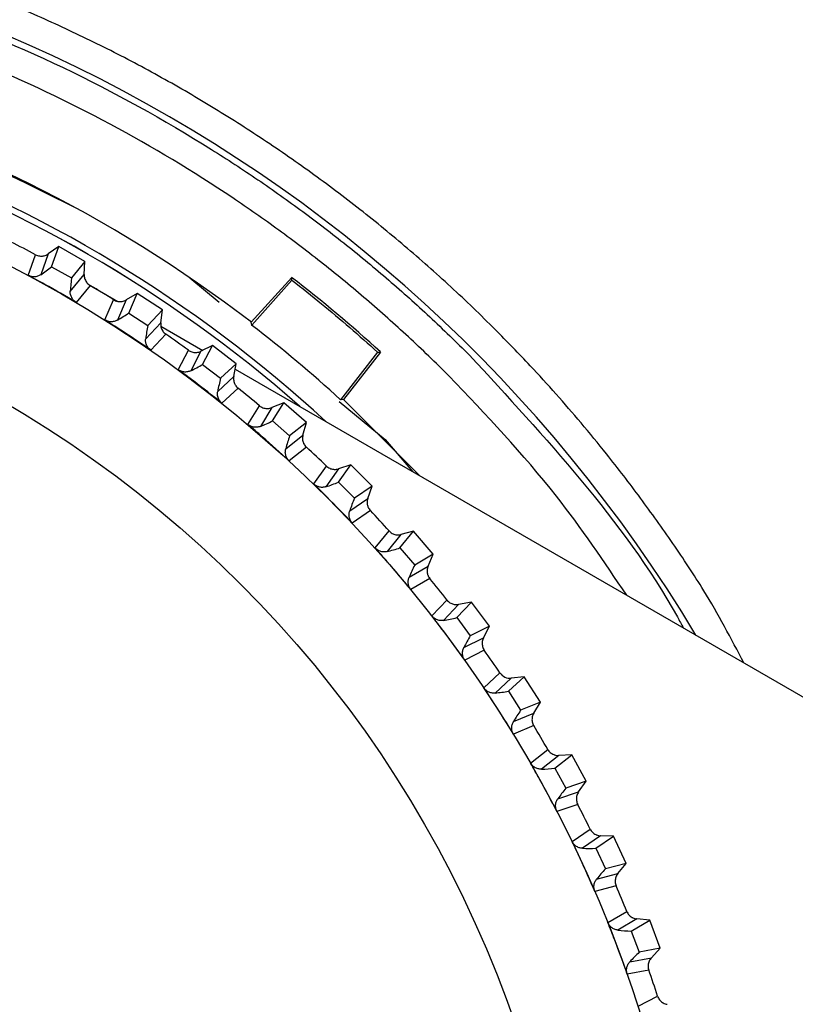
# Model space of a CAD drawing. Header units: millimetres. Extents: x -107 to 42, y 0 to 140.
# Tile 11 of 17: x -75 to -62, y 80 to 97. Entities that reach past the tile are written whole.
import ezdxf

# ---------------------------------------------------------------- set-up
doc = ezdxf.new("R2010")
doc.units = ezdxf.units.MM

msp = doc.modelspace()

# ---------------------------------------------------------------- linework, layer by layer
at = {"color": 7, "linetype": 'Continuous', "lineweight": 25}
for p, q in [((-74.703, 92.898), (-74.824, 92.553)), ((-74.524, 93.02), (-74.703, 92.898)), ((-74.643, 92.684), (-74.524, 93.02)), ((-74.088, 92.775), (-74.524, 93.02)), ((-75.031, 92.541), (-74.91, 92.886)), ((-74.088, 92.775), (-74.314, 92.499)), ((-74.1, 92.558), (-74.088, 92.775)), ((-74.643, 92.684), (-74.314, 92.499)), ((-74.332, 92.276), (-74.1, 92.558)), ((-72.34, 92.501), (-71.852, 92.097)), ((-71.318, 91.763), (-70.646, 92.508)), ((-71.312, 91.715), (-70.641, 92.46)), ((-70.641, 92.46), (-70.646, 92.508)), ((-74.003, 92.375), (-74.235, 92.093)), ((-74.018, 92.387), (-73.538, 92.109)), ((-73.216, 92.243), (-73.403, 92.133)), ((-73.358, 91.916), (-73.216, 92.243)), ((-72.798, 91.968), (-73.216, 92.243)), ((-73.755, 91.801), (-73.61, 92.136)), ((-73.403, 92.133), (-73.548, 91.798)), ((-73.358, 91.916), (-73.043, 91.708)), ((-72.798, 91.968), (-73.043, 91.708)), ((-72.825, 91.752), (-72.798, 91.968)), ((-73.076, 91.487), (-72.825, 91.752)), ((-71.312, 91.715), (-71.318, 91.763)), ((-72.824, 91.697), (-72.128, 91.295)), ((-72.741, 91.563), (-72.992, 91.297)), ((-72.534, 90.973), (-72.366, 91.297)), ((-72.16, 91.28), (-72.327, 90.955)), ((-71.965, 91.376), (-72.16, 91.28)), ((-72.129, 91.06), (-71.965, 91.376)), ((-71.568, 91.073), (-71.965, 91.376)), ((-69.216, 91.264), (-69.834, 90.474)), ((-69.168, 91.267), (-69.786, 90.477)), ((-69.216, 91.264), (-69.168, 91.267)), ((-72.129, 91.06), (-71.83, 90.831)), ((-71.568, 91.073), (-71.83, 90.831)), ((-71.609, 90.859), (-71.568, 91.073)), ((-71.585, 90.982), (-5, 52.539)), ((-71.878, 90.612), (-71.609, 90.859)), ((-71.538, 90.665), (-71.807, 90.417)), ((-69.855, 90.444), (-69.09, 89.811)), ((-69.786, 90.477), (-69.834, 90.474)), ((-68.505, 89.204), (-69.786, 90.477)), ((-71.374, 90.061), (-71.183, 90.373)), ((-70.979, 90.342), (-71.168, 90.03)), ((-70.778, 90.424), (-70.979, 90.342)), ((-70.964, 90.12), (-70.778, 90.424)), ((-70.402, 90.094), (-70.778, 90.424)), ((-70.964, 90.12), (-70.681, 89.871)), ((-70.402, 90.094), (-70.681, 89.871)), ((-70.459, 89.884), (-70.402, 90.094)), ((-70.745, 89.656), (-70.459, 89.884)), ((-69.09, 89.811), (-68.627, 89.274)), ((-70.402, 89.685), (-70.687, 89.457)), ((-70.28, 89.071), (-70.068, 89.37)), ((-69.866, 89.324), (-70.077, 89.026)), ((-69.867, 89.101), (-69.66, 89.392)), ((-69.66, 89.392), (-69.866, 89.324)), ((-69.308, 89.036), (-69.66, 89.392)), ((-69.867, 89.101), (-69.602, 88.833)), ((-69.308, 89.036), (-69.602, 88.833)), ((-69.38, 88.831), (-69.308, 89.036)), ((-69.68, 88.624), (-69.38, 88.831)), ((-69.336, 88.628), (-69.637, 88.421)), ((-69.257, 88.008), (-69.025, 88.29)), ((-68.827, 88.23), (-69.058, 87.948)), ((-68.843, 88.009), (-68.616, 88.284)), ((-68.616, 88.284), (-68.827, 88.23)), ((-68.291, 87.905), (-68.616, 88.284)), ((-68.843, 88.009), (-68.598, 87.723)), ((-68.291, 87.905), (-68.598, 87.723)), ((-68.376, 87.705), (-68.291, 87.905)), ((-68.691, 87.519), (-68.376, 87.705)), ((-68.347, 87.5), (-68.662, 87.314)), ((-68.311, 86.875), (-68.06, 87.141)), ((-67.867, 87.067), (-68.117, 86.802)), ((-67.898, 86.847), (-67.653, 87.106)), ((-67.653, 87.106), (-67.867, 87.067)), ((-67.355, 86.705), (-67.653, 87.106)), ((-67.898, 86.847), (-67.673, 86.545)), ((-67.355, 86.705), (-67.673, 86.545)), ((-67.454, 86.511), (-67.355, 86.705)), ((-67.78, 86.348), (-67.454, 86.511)), ((-67.439, 86.305), (-67.766, 86.141)), ((-67.447, 85.679), (-67.178, 85.927)), ((-67.037, 85.623), (-66.774, 85.864)), ((-66.774, 85.864), (-66.99, 85.84)), ((-66.505, 85.443), (-66.774, 85.864)), ((-66.99, 85.84), (-67.259, 85.592)), ((-67.037, 85.623), (-66.834, 85.305)), ((-66.505, 85.443), (-66.834, 85.305)), ((-66.617, 85.257), (-66.505, 85.443)), ((-66.954, 85.117), (-66.617, 85.257)), ((-66.617, 85.05), (-66.954, 84.909)), ((-66.668, 84.426), (-66.383, 84.654)), ((-66.201, 84.555), (-66.486, 84.326)), ((-66.263, 84.341), (-65.984, 84.564)), ((-65.984, 84.564), (-66.201, 84.555)), ((-65.744, 84.125), (-65.984, 84.564)), ((-66.263, 84.341), (-66.082, 84.01)), ((-65.744, 84.125), (-66.082, 84.01)), ((-65.869, 83.947), (-65.744, 84.125)), ((-66.216, 83.831), (-65.869, 83.947)), ((-65.884, 83.74), (-66.23, 83.624)), ((-65.979, 83.122), (-65.678, 83.33)), ((-65.504, 83.217), (-65.804, 83.01)), ((-65.58, 83.009), (-65.287, 83.211)), ((-65.287, 83.211), (-65.504, 83.217)), ((-65.078, 82.757), (-65.287, 83.211)), ((-65.58, 83.009), (-65.423, 82.666)), ((-65.078, 82.757), (-65.423, 82.666)), ((-65.215, 82.588), (-65.078, 82.757)), ((-65.569, 82.496), (-65.215, 82.588)), ((-65.244, 82.383), (-65.598, 82.291)), ((-65.382, 81.773), (-65.067, 81.959)), ((-64.901, 81.835), (-65.215, 81.648)), ((-64.992, 81.632), (-64.685, 81.813)), ((-64.685, 81.813), (-64.901, 81.835)), ((-64.509, 81.345), (-64.685, 81.813)), ((-64.992, 81.632), (-64.859, 81.279)), ((-64.509, 81.345), (-64.859, 81.279)), ((-64.658, 81.187), (-64.509, 81.345)), ((-65.016, 81.12), (-64.658, 81.187)), ((-64.7, 80.984), (-65.06, 80.917)), ((-64.88, 80.385), (-64.554, 80.549))]:
    msp.add_line(p, q, dxfattribs=at)
for radius in [21.133, 19.098]:
    msp.add_circle((-85, 73.901), radius, dxfattribs=at)
for centre, radius, start, end in [((-85, 73.901), 24.59, 30.9666, 97.063), ((-85, 73.901), 22.5, 52.5473, 139), ((-85, 73.901), 22.033, 47.3704, 139), ((-85, 73.901), 21.929, 48.6514, 139), ((-85, 73.901), 21.5, 62.0112, 63.2357), ((-76.37, 94.887), 2.799, 303.516, 308.098), ((-71.535, 92.165), 2.799, 173.1489, 177.7309), ((-85, 73.901), 23.5, 47.6466, 52.3534), ((-85, 73.901), 21.5, 58.0112, 59.2357), ((-74.927, 94.234), 2.799, 299.516, 304.098), ((-70.294, 91.181), 2.799, 169.1489, 173.7309), ((-85, 73.901), 22.465, 47.5378, 52.4622), ((-85, 73.901), 21.5, 54.0112, 55.2357), ((-73.533, 93.481), 2.799, 295.516, 300.098), ((-69.124, 90.113), 2.799, 165.1489, 169.7309), ((-85, 73.901), 21.5, 50.0112, 51.2357), ((-72.195, 92.634), 2.799, 291.516, 296.098), ((-68.032, 88.967), 2.799, 161.1489, 165.7309), ((-85, 73.901), 21.5, 46.0112, 47.2357), ((-70.919, 91.695), 2.799, 287.516, 292.098), ((-67.022, 87.746), 2.799, 157.1489, 161.7309), ((-85, 73.901), 21.5, 42.0112, 43.2357), ((-69.713, 90.669), 2.799, 283.516, 288.098), ((-66.1, 86.458), 2.799, 153.1489, 157.7309), ((-85, 73.901), 21.5, 38.0112, 39.2357), ((-68.58, 89.562), 2.799, 279.516, 284.098), ((-65.27, 85.109), 2.799, 149.1489, 153.7309), ((-85, 73.901), 21.5, 34.0112, 35.2357), ((-67.528, 88.379), 2.799, 275.516, 280.098), ((-64.537, 83.706), 2.799, 145.1489, 149.7309), ((-85, 73.901), 21.5, 30.0112, 31.2357), ((-66.56, 87.124), 2.799, 271.516, 276.098), ((-63.903, 82.255), 2.799, 141.1489, 145.7309), ((-85, 73.901), 21.5, 26.0112, 27.2357), ((-65.683, 85.806), 2.799, 267.516, 272.098), ((-63.371, 80.763), 2.799, 137.1489, 141.7309), ((-85, 73.901), 21.5, 22.0112, 23.2357), ((-64.899, 84.429), 2.799, 263.516, 268.098), ((-62.945, 79.237), 2.799, 133.1489, 137.7309), ((-85, 73.901), 21.5, 18.0112, 19.2357)]:
    msp.add_arc(centre, radius, start, end, dxfattribs=at)
at = {"color": 8, "linetype": 'Continuous', "lineweight": 25}
msp.add_arc((-85, 73.901), 21.929, 48.6534, 139, dxfattribs=at)
at = {"color": 7, "linetype": 'Continuous', "lineweight": 25}
for points, knots in [([(-67.259, 91.642), (-67.38, 91.762), (-67.623, 92.002), (-67.997, 92.353), (-68.377, 92.696), (-68.764, 93.031), (-69.158, 93.359), (-69.558, 93.678), (-69.965, 93.989), (-70.378, 94.292), (-70.798, 94.586), (-71.223, 94.872), (-71.654, 95.149), (-72.09, 95.417), (-72.532, 95.676), (-72.979, 95.926), (-73.431, 96.167), (-73.888, 96.398), (-74.35, 96.62), (-74.816, 96.833), (-75.286, 97.036), (-75.76, 97.23), (-76.239, 97.413), (-77.007, 97.691), (-78.077, 98.031), (-79.459, 98.386), (-80.859, 98.661), (-82.262, 98.854), (-83.452, 98.951), (-84.378, 98.987), (-85.15, 98.995), (-85.977, 98.978), (-86.903, 98.926), (-87.518, 98.863), (-87.825, 98.831)], [0, 0, 0, 0, 0.0227281, 0.0454562, 0.0681843, 0.0909124, 0.1136405, 0.1363686, 0.1590967, 0.1818248, 0.2045529, 0.227281, 0.2500091, 0.2727372, 0.2954653, 0.3181934, 0.3409215, 0.3636496, 0.3863777, 0.4091058, 0.4318339, 0.454562, 0.4772901, 0.5000182, 0.5633255, 0.626628, 0.6899189, 0.7531929, 0.8149946, 0.8487431, 0.8766062, 0.9177396, 0.9588709, 1, 1, 1, 1]), ([(-88.058, 98.195), (-87.892, 98.215), (-87.561, 98.254), (-87.062, 98.301), (-86.564, 98.339), (-86.065, 98.365), (-85.566, 98.382), (-85.067, 98.389), (-84.567, 98.385), (-84.068, 98.371), (-83.568, 98.346), (-83.069, 98.312), (-81.799, 98.198), (-79.77, 97.878), (-77.047, 97.116), (-74.427, 96.048), (-72.507, 94.989), (-71.207, 94.139), (-70.459, 93.609), (-69.732, 93.052), (-69.027, 92.467), (-68.342, 91.857), (-67.905, 91.429), (-67.686, 91.215)], [0, 0, 0, 0, 0.022502, 0.044962, 0.067391, 0.089796, 0.112188, 0.134577, 0.15697, 0.179379, 0.201812, 0.224278, 0.246788, 0.373373, 0.500005, 0.62659, 0.753222, 0.794442, 0.835548, 0.876599, 0.917653, 0.958767, 1, 1, 1, 1]), ([(-68.029, 90.871), (-68.14, 90.981), (-68.362, 91.2), (-68.702, 91.52), (-69.047, 91.834), (-69.398, 92.14), (-69.756, 92.44), (-70.118, 92.732), (-70.487, 93.018), (-70.861, 93.296), (-71.242, 93.568), (-72.153, 94.192), (-73.647, 95.091), (-75.8, 96.11), (-78.043, 96.912), (-79.888, 97.371), (-81.281, 97.617), (-82.206, 97.744), (-83.134, 97.834), (-84.066, 97.89), (-84.688, 97.897), (-85, 97.901)], [0, 0, 0, 0, 0.0248132, 0.04959, 0.0743398, 0.0990719, 0.1237957, 0.1485206, 0.173256, 0.1980113, 0.2227958, 0.247619, 0.3737844, 0.5000057, 0.6261707, 0.7523924, 0.80198, 0.8514594, 0.9009057, 0.9503942, 1, 1, 1, 1]), ([(-74.269, 93.677), (-75.104, 94.093), (-76.774, 94.925), (-79.453, 95.75), (-81.716, 96.228), (-83.086, 96.289), (-83.525, 96.309)], [0, 0, 0, 0, 0.288086, 0.576173, 0.864259, 1, 1, 1, 1]), ([(-74.91, 92.886), (-74.9, 92.881), (-74.89, 92.877), (-74.88, 92.873), (-74.869, 92.87), (-74.858, 92.867), (-74.847, 92.865), (-74.836, 92.864), (-74.825, 92.863), (-74.814, 92.863), (-74.803, 92.863), (-74.792, 92.864), (-74.781, 92.866), (-74.776, 92.867), (-74.77, 92.868), (-74.765, 92.869), (-74.754, 92.872), (-74.744, 92.876), (-74.733, 92.881), (-74.723, 92.886), (-74.713, 92.891), (-74.703, 92.898)], [0, 0, 0, 0, 0.0000331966, 0.0000331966, 0.0000331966, 0.0000663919, 0.0000663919, 0.0000663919, 0.0000995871, 0.0000995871, 0.0000995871, 0.0001327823, 0.0001327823, 0.0001327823, 0.0001492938, 0.0001492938, 0.0001492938, 0.0001827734, 0.0001827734, 0.0001827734, 0.0002172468, 0.0002172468, 0.0002172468, 0.0002172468]), ([(-74.824, 92.553), (-74.832, 92.548), (-74.841, 92.543), (-74.849, 92.538), (-74.858, 92.534), (-74.867, 92.53), (-74.877, 92.527), (-74.886, 92.524), (-74.896, 92.522), (-74.905, 92.52), (-74.915, 92.519), (-74.925, 92.518), (-74.935, 92.518), (-74.945, 92.518), (-74.955, 92.518), (-74.964, 92.52), (-74.974, 92.521), (-74.984, 92.523), (-74.993, 92.526), (-75.006, 92.53), (-75.019, 92.535), (-75.031, 92.541)], [0, 0, 0, 0, 0.0000302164, 0.0000302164, 0.0000302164, 0.0000598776, 0.0000598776, 0.0000598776, 0.0000895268, 0.0000895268, 0.0000895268, 0.0001191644, 0.0001191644, 0.0001191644, 0.000148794, 0.000148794, 0.000148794, 0.00017842, 0.00017842, 0.00017842, 0.0002196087, 0.0002196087, 0.0002196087, 0.0002196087]), ([(-74.235, 92.093), (-74.407, 92.195), (-74.58, 92.294), (-74.755, 92.391), (-74.847, 92.442), (-74.939, 92.492), (-75.031, 92.541)], [0, 0, 0, 0, 0.0006000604, 0.0006000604, 0.0006000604, 0.000914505, 0.000914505, 0.000914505, 0.000914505]), ([(-74.1, 92.558), (-74.101, 92.547), (-74.1, 92.536), (-74.099, 92.525), (-74.098, 92.514), (-74.096, 92.503), (-74.093, 92.492), (-74.089, 92.482), (-74.086, 92.471), (-74.081, 92.461), (-74.076, 92.451), (-74.07, 92.441), (-74.064, 92.432), (-74.061, 92.428), (-74.058, 92.423), (-74.054, 92.419), (-74.047, 92.411), (-74.039, 92.403), (-74.031, 92.395), (-74.022, 92.388), (-74.012, 92.381), (-74.003, 92.375)], [0, 0, 0, 0, 0.0000332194, 0.0000332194, 0.0000332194, 0.0000664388, 0.0000664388, 0.0000664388, 0.0000996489, 0.0000996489, 0.0000996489, 0.000132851, 0.000132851, 0.000132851, 0.0001493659, 0.0001493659, 0.0001493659, 0.0001828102, 0.0001828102, 0.0001828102, 0.0002172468, 0.0002172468, 0.0002172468, 0.0002172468]), ([(-70.641, 92.46), (-70.476, 92.333), (-70.313, 92.203), (-70.152, 92.071), (-69.992, 91.941), (-69.835, 91.808), (-69.679, 91.674), (-69.523, 91.539), (-69.368, 91.403), (-69.216, 91.264)], [0, 0, 0, 0, 0.000625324, 0.000625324, 0.000625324, 0.001243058, 0.001243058, 0.001243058, 0.001861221, 0.001861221, 0.001861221, 0.001861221]), ([(-74.235, 92.093), (-74.266, 92.111), (-74.292, 92.139), (-74.326, 92.204), (-74.334, 92.241), (-74.332, 92.276)], [0, 0, 0, 0, 0.5, 0.5, 1, 1, 1, 1]), ([(-73.61, 92.136), (-73.601, 92.13), (-73.591, 92.125), (-73.581, 92.121), (-73.571, 92.117), (-73.56, 92.113), (-73.549, 92.111), (-73.538, 92.108), (-73.527, 92.107), (-73.516, 92.106), (-73.505, 92.105), (-73.494, 92.106), (-73.483, 92.107), (-73.478, 92.107), (-73.472, 92.108), (-73.467, 92.109), (-73.456, 92.111), (-73.445, 92.114), (-73.435, 92.118), (-73.424, 92.122), (-73.413, 92.127), (-73.403, 92.133)], [0, 0, 0, 0, 0.0000331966, 0.0000331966, 0.0000331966, 0.0000663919, 0.0000663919, 0.0000663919, 0.0000995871, 0.0000995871, 0.0000995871, 0.0001327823, 0.0001327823, 0.0001327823, 0.0001492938, 0.0001492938, 0.0001492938, 0.0001827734, 0.0001827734, 0.0001827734, 0.0002172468, 0.0002172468, 0.0002172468, 0.0002172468]), ([(-72.992, 91.297), (-73.156, 91.411), (-73.323, 91.522), (-73.49, 91.631), (-73.578, 91.688), (-73.667, 91.745), (-73.755, 91.801)], [0, 0, 0, 0, 0.0006000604, 0.0006000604, 0.0006000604, 0.000914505, 0.000914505, 0.000914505, 0.000914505]), ([(-73.548, 91.798), (-73.556, 91.793), (-73.565, 91.788), (-73.574, 91.785), (-73.583, 91.781), (-73.592, 91.778), (-73.602, 91.776), (-73.611, 91.773), (-73.621, 91.772), (-73.631, 91.771), (-73.641, 91.77), (-73.651, 91.77), (-73.661, 91.77), (-73.671, 91.771), (-73.68, 91.772), (-73.69, 91.774), (-73.7, 91.776), (-73.709, 91.779), (-73.719, 91.782), (-73.731, 91.787), (-73.744, 91.793), (-73.755, 91.801)], [0, 0, 0, 0, 0.0000302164, 0.0000302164, 0.0000302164, 0.0000598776, 0.0000598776, 0.0000598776, 0.0000895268, 0.0000895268, 0.0000895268, 0.0001191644, 0.0001191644, 0.0001191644, 0.000148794, 0.000148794, 0.000148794, 0.00017842, 0.00017842, 0.00017842, 0.0002196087, 0.0002196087, 0.0002196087, 0.0002196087]), ([(-72.825, 91.752), (-72.826, 91.741), (-72.827, 91.73), (-72.826, 91.719), (-72.826, 91.708), (-72.825, 91.697), (-72.822, 91.686), (-72.82, 91.675), (-72.817, 91.664), (-72.813, 91.654), (-72.809, 91.644), (-72.804, 91.634), (-72.798, 91.624), (-72.795, 91.62), (-72.792, 91.615), (-72.789, 91.611), (-72.782, 91.602), (-72.775, 91.593), (-72.767, 91.585), (-72.759, 91.577), (-72.75, 91.57), (-72.741, 91.563)], [0, 0, 0, 0, 0.0000332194, 0.0000332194, 0.0000332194, 0.0000664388, 0.0000664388, 0.0000664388, 0.0000996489, 0.0000996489, 0.0000996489, 0.000132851, 0.000132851, 0.000132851, 0.0001493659, 0.0001493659, 0.0001493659, 0.0001828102, 0.0001828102, 0.0001828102, 0.0002172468, 0.0002172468, 0.0002172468, 0.0002172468]), ([(-72.992, 91.297), (-73.001, 91.304), (-73.009, 91.311), (-73.017, 91.318), (-73.025, 91.326), (-73.033, 91.334), (-73.039, 91.343), (-73.046, 91.352), (-73.051, 91.361), (-73.056, 91.371), (-73.061, 91.381), (-73.065, 91.391), (-73.068, 91.401), (-73.072, 91.41), (-73.074, 91.42), (-73.075, 91.43), (-73.077, 91.44), (-73.078, 91.449), (-73.078, 91.459), (-73.078, 91.468), (-73.077, 91.478), (-73.076, 91.487)], [0, 0, 0, 0, 0.0000330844, 0.0000330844, 0.0000330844, 0.0000661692, 0.0000661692, 0.0000661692, 0.0000989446, 0.0000989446, 0.0000989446, 0.0001308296, 0.0001308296, 0.0001308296, 0.000161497, 0.000161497, 0.000161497, 0.0001901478, 0.0001901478, 0.0001901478, 0.0002195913, 0.0002195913, 0.0002195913, 0.0002195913]), ([(-72.366, 91.297), (-72.357, 91.291), (-72.348, 91.285), (-72.338, 91.28), (-72.328, 91.275), (-72.317, 91.271), (-72.307, 91.268), (-72.296, 91.264), (-72.285, 91.262), (-72.274, 91.261), (-72.263, 91.259), (-72.252, 91.259), (-72.241, 91.259), (-72.236, 91.259), (-72.23, 91.26), (-72.225, 91.26), (-72.214, 91.262), (-72.203, 91.264), (-72.192, 91.267), (-72.181, 91.27), (-72.17, 91.275), (-72.16, 91.28)], [0, 0, 0, 0, 0.0000331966, 0.0000331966, 0.0000331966, 0.0000663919, 0.0000663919, 0.0000663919, 0.0000995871, 0.0000995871, 0.0000995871, 0.0001327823, 0.0001327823, 0.0001327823, 0.0001492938, 0.0001492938, 0.0001492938, 0.0001827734, 0.0001827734, 0.0001827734, 0.0002172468, 0.0002172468, 0.0002172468, 0.0002172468]), ([(-67.686, 91.215), (-67.056, 90.533), (-65.797, 89.17), (-64.634, 87.614), (-64.157, 86.736), (-64.123, 86.673)], [0, 0, 0, 0, 0.481578, 0.963157, 1, 1, 1, 1]), ([(-71.807, 90.417), (-71.964, 90.542), (-72.122, 90.665), (-72.282, 90.785), (-72.365, 90.848), (-72.45, 90.911), (-72.534, 90.973)], [0, 0, 0, 0, 0.0006000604, 0.0006000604, 0.0006000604, 0.000914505, 0.000914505, 0.000914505, 0.000914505]), ([(-72.327, 90.955), (-72.336, 90.951), (-72.345, 90.947), (-72.354, 90.944), (-72.364, 90.941), (-72.373, 90.939), (-72.383, 90.937), (-72.392, 90.935), (-72.402, 90.934), (-72.412, 90.934), (-72.422, 90.934), (-72.432, 90.934), (-72.442, 90.936), (-72.452, 90.937), (-72.461, 90.939), (-72.471, 90.942), (-72.48, 90.944), (-72.49, 90.948), (-72.499, 90.952), (-72.511, 90.957), (-72.523, 90.964), (-72.534, 90.973)], [0, 0, 0, 0, 0.0000302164, 0.0000302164, 0.0000302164, 0.0000598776, 0.0000598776, 0.0000598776, 0.0000895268, 0.0000895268, 0.0000895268, 0.0001191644, 0.0001191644, 0.0001191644, 0.000148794, 0.000148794, 0.000148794, 0.00017842, 0.00017842, 0.00017842, 0.0002196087, 0.0002196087, 0.0002196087, 0.0002196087]), ([(-71.609, 90.859), (-71.612, 90.849), (-71.613, 90.837), (-71.613, 90.826), (-71.613, 90.815), (-71.613, 90.804), (-71.611, 90.793), (-71.61, 90.782), (-71.607, 90.771), (-71.604, 90.761), (-71.601, 90.75), (-71.596, 90.74), (-71.591, 90.73), (-71.589, 90.725), (-71.586, 90.72), (-71.583, 90.716), (-71.577, 90.706), (-71.571, 90.697), (-71.563, 90.689), (-71.556, 90.68), (-71.547, 90.672), (-71.538, 90.665)], [0, 0, 0, 0, 0.0000332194, 0.0000332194, 0.0000332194, 0.0000664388, 0.0000664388, 0.0000664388, 0.0000996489, 0.0000996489, 0.0000996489, 0.000132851, 0.000132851, 0.000132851, 0.0001493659, 0.0001493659, 0.0001493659, 0.0001828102, 0.0001828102, 0.0001828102, 0.0002172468, 0.0002172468, 0.0002172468, 0.0002172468]), ([(-65.068, 87.219), (-65.446, 87.779), (-66.325, 89.083), (-67.411, 90.222), (-68.029, 90.871)], [0, 0, 0, 0, 0.429711, 1, 1, 1, 1]), ([(-71.807, 90.417), (-71.816, 90.424), (-71.824, 90.432), (-71.832, 90.44), (-71.839, 90.448), (-71.846, 90.457), (-71.851, 90.466), (-71.857, 90.476), (-71.862, 90.485), (-71.867, 90.495), (-71.871, 90.505), (-71.874, 90.515), (-71.877, 90.526), (-71.879, 90.536), (-71.881, 90.546), (-71.882, 90.556), (-71.883, 90.565), (-71.883, 90.575), (-71.882, 90.584), (-71.882, 90.594), (-71.88, 90.603), (-71.878, 90.612)], [0, 0, 0, 0, 0.0000330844, 0.0000330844, 0.0000330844, 0.0000661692, 0.0000661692, 0.0000661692, 0.0000989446, 0.0000989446, 0.0000989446, 0.0001308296, 0.0001308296, 0.0001308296, 0.000161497, 0.000161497, 0.000161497, 0.0001901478, 0.0001901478, 0.0001901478, 0.0002195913, 0.0002195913, 0.0002195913, 0.0002195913]), ([(-71.183, 90.373), (-71.175, 90.366), (-71.166, 90.36), (-71.156, 90.354), (-71.147, 90.349), (-71.137, 90.344), (-71.126, 90.34), (-71.116, 90.336), (-71.105, 90.333), (-71.094, 90.331), (-71.084, 90.329), (-71.072, 90.327), (-71.061, 90.327), (-71.056, 90.327), (-71.05, 90.327), (-71.045, 90.327), (-71.034, 90.328), (-71.023, 90.329), (-71.012, 90.331), (-71, 90.334), (-70.989, 90.337), (-70.979, 90.342)], [0, 0, 0, 0, 0.0000331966, 0.0000331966, 0.0000331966, 0.0000663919, 0.0000663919, 0.0000663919, 0.0000995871, 0.0000995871, 0.0000995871, 0.0001327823, 0.0001327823, 0.0001327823, 0.0001492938, 0.0001492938, 0.0001492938, 0.0001827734, 0.0001827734, 0.0001827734, 0.0002172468, 0.0002172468, 0.0002172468, 0.0002172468]), ([(-70.687, 89.457), (-70.835, 89.592), (-70.984, 89.726), (-71.135, 89.857), (-71.214, 89.926), (-71.294, 89.994), (-71.374, 90.061)], [0, 0, 0, 0, 0.0006000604, 0.0006000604, 0.0006000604, 0.000914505, 0.000914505, 0.000914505, 0.000914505]), ([(-71.168, 90.03), (-71.177, 90.026), (-71.187, 90.023), (-71.196, 90.02), (-71.206, 90.018), (-71.215, 90.016), (-71.225, 90.015), (-71.235, 90.014), (-71.245, 90.014), (-71.255, 90.015), (-71.264, 90.015), (-71.274, 90.016), (-71.284, 90.018), (-71.294, 90.02), (-71.303, 90.023), (-71.313, 90.026), (-71.322, 90.029), (-71.331, 90.034), (-71.34, 90.038), (-71.352, 90.045), (-71.363, 90.053), (-71.374, 90.061)], [0, 0, 0, 0, 0.0000302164, 0.0000302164, 0.0000302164, 0.0000598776, 0.0000598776, 0.0000598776, 0.0000895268, 0.0000895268, 0.0000895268, 0.0001191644, 0.0001191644, 0.0001191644, 0.000148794, 0.000148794, 0.000148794, 0.00017842, 0.00017842, 0.00017842, 0.0002196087, 0.0002196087, 0.0002196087, 0.0002196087]), ([(-70.459, 89.884), (-70.462, 89.873), (-70.464, 89.862), (-70.465, 89.851), (-70.466, 89.84), (-70.466, 89.829), (-70.466, 89.818), (-70.465, 89.807), (-70.463, 89.796), (-70.46, 89.785), (-70.458, 89.775), (-70.454, 89.764), (-70.45, 89.754), (-70.448, 89.749), (-70.446, 89.744), (-70.443, 89.739), (-70.438, 89.729), (-70.432, 89.719), (-70.425, 89.711), (-70.418, 89.701), (-70.41, 89.693), (-70.402, 89.685)], [0, 0, 0, 0, 0.0000332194, 0.0000332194, 0.0000332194, 0.0000664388, 0.0000664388, 0.0000664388, 0.0000996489, 0.0000996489, 0.0000996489, 0.000132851, 0.000132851, 0.000132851, 0.0001493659, 0.0001493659, 0.0001493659, 0.0001828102, 0.0001828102, 0.0001828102, 0.0002172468, 0.0002172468, 0.0002172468, 0.0002172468]), ([(-70.687, 89.457), (-70.696, 89.464), (-70.703, 89.473), (-70.71, 89.481), (-70.717, 89.49), (-70.723, 89.499), (-70.728, 89.509), (-70.733, 89.519), (-70.738, 89.529), (-70.741, 89.539), (-70.745, 89.549), (-70.747, 89.559), (-70.749, 89.57), (-70.751, 89.58), (-70.752, 89.59), (-70.752, 89.6), (-70.752, 89.61), (-70.751, 89.619), (-70.75, 89.628), (-70.749, 89.638), (-70.747, 89.647), (-70.745, 89.656)], [0, 0, 0, 0, 0.0000330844, 0.0000330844, 0.0000330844, 0.0000661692, 0.0000661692, 0.0000661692, 0.0000989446, 0.0000989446, 0.0000989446, 0.0001308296, 0.0001308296, 0.0001308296, 0.000161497, 0.000161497, 0.000161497, 0.0001901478, 0.0001901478, 0.0001901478, 0.0002195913, 0.0002195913, 0.0002195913, 0.0002195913]), ([(-70.068, 89.37), (-70.06, 89.362), (-70.051, 89.355), (-70.042, 89.349), (-70.033, 89.342), (-70.023, 89.337), (-70.013, 89.332), (-70.003, 89.327), (-69.993, 89.324), (-69.982, 89.321), (-69.971, 89.318), (-69.961, 89.316), (-69.95, 89.315), (-69.944, 89.314), (-69.939, 89.314), (-69.933, 89.314), (-69.922, 89.313), (-69.911, 89.314), (-69.9, 89.316), (-69.888, 89.317), (-69.877, 89.32), (-69.866, 89.324)], [0, 0, 0, 0, 0.0000331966, 0.0000331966, 0.0000331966, 0.0000663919, 0.0000663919, 0.0000663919, 0.0000995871, 0.0000995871, 0.0000995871, 0.0001327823, 0.0001327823, 0.0001327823, 0.0001492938, 0.0001492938, 0.0001492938, 0.0001827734, 0.0001827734, 0.0001827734, 0.0002172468, 0.0002172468, 0.0002172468, 0.0002172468]), ([(-69.637, 88.421), (-69.775, 88.566), (-69.914, 88.709), (-70.056, 88.851), (-70.13, 88.925), (-70.204, 88.998), (-70.28, 89.071)], [0, 0, 0, 0, 0.0006000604, 0.0006000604, 0.0006000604, 0.000914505, 0.000914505, 0.000914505, 0.000914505]), ([(-70.077, 89.026), (-70.086, 89.023), (-70.096, 89.02), (-70.105, 89.018), (-70.115, 89.017), (-70.125, 89.016), (-70.135, 89.015), (-70.144, 89.015), (-70.154, 89.015), (-70.164, 89.016), (-70.174, 89.018), (-70.184, 89.02), (-70.193, 89.022), (-70.203, 89.025), (-70.212, 89.028), (-70.221, 89.032), (-70.23, 89.036), (-70.239, 89.041), (-70.247, 89.046), (-70.259, 89.053), (-70.27, 89.062), (-70.28, 89.071)], [0, 0, 0, 0, 0.0000302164, 0.0000302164, 0.0000302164, 0.0000598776, 0.0000598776, 0.0000598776, 0.0000895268, 0.0000895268, 0.0000895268, 0.0001191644, 0.0001191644, 0.0001191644, 0.000148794, 0.000148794, 0.000148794, 0.00017842, 0.00017842, 0.00017842, 0.0002196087, 0.0002196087, 0.0002196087, 0.0002196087]), ([(-69.38, 88.831), (-69.383, 88.82), (-69.386, 88.809), (-69.388, 88.799), (-69.39, 88.788), (-69.391, 88.777), (-69.391, 88.765), (-69.391, 88.754), (-69.39, 88.743), (-69.388, 88.732), (-69.386, 88.721), (-69.383, 88.711), (-69.38, 88.7), (-69.378, 88.695), (-69.376, 88.69), (-69.374, 88.685), (-69.369, 88.675), (-69.364, 88.665), (-69.358, 88.655), (-69.351, 88.646), (-69.344, 88.637), (-69.336, 88.628)], [0, 0, 0, 0, 0.0000332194, 0.0000332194, 0.0000332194, 0.0000664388, 0.0000664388, 0.0000664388, 0.0000996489, 0.0000996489, 0.0000996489, 0.000132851, 0.000132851, 0.000132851, 0.0001493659, 0.0001493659, 0.0001493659, 0.0001828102, 0.0001828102, 0.0001828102, 0.0002172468, 0.0002172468, 0.0002172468, 0.0002172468]), ([(-69.637, 88.421), (-69.645, 88.429), (-69.652, 88.437), (-69.658, 88.446), (-69.664, 88.456), (-69.669, 88.465), (-69.674, 88.475), (-69.678, 88.485), (-69.682, 88.496), (-69.685, 88.506), (-69.688, 88.516), (-69.69, 88.527), (-69.691, 88.538), (-69.692, 88.548), (-69.692, 88.558), (-69.691, 88.568), (-69.691, 88.578), (-69.69, 88.587), (-69.688, 88.596), (-69.686, 88.606), (-69.683, 88.615), (-69.68, 88.624)], [0, 0, 0, 0, 0.0000330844, 0.0000330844, 0.0000330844, 0.0000661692, 0.0000661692, 0.0000661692, 0.0000989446, 0.0000989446, 0.0000989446, 0.0001308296, 0.0001308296, 0.0001308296, 0.000161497, 0.000161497, 0.000161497, 0.0001901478, 0.0001901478, 0.0001901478, 0.0002195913, 0.0002195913, 0.0002195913, 0.0002195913]), ([(-69.025, 88.29), (-69.018, 88.282), (-69.01, 88.274), (-69.001, 88.268), (-68.992, 88.261), (-68.983, 88.254), (-68.973, 88.249), (-68.964, 88.244), (-68.954, 88.239), (-68.943, 88.236), (-68.933, 88.232), (-68.922, 88.229), (-68.911, 88.227), (-68.906, 88.226), (-68.9, 88.225), (-68.895, 88.225), (-68.883, 88.224), (-68.872, 88.224), (-68.861, 88.225), (-68.85, 88.226), (-68.838, 88.228), (-68.827, 88.23)], [0, 0, 0, 0, 0.0000331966, 0.0000331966, 0.0000331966, 0.0000663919, 0.0000663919, 0.0000663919, 0.0000995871, 0.0000995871, 0.0000995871, 0.0001327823, 0.0001327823, 0.0001327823, 0.0001492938, 0.0001492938, 0.0001492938, 0.0001827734, 0.0001827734, 0.0001827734, 0.0002172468, 0.0002172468, 0.0002172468, 0.0002172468]), ([(-68.662, 87.314), (-68.789, 87.468), (-68.918, 87.621), (-69.049, 87.772), (-69.118, 87.851), (-69.187, 87.93), (-69.257, 88.008)], [0, 0, 0, 0, 0.0006000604, 0.0006000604, 0.0006000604, 0.000914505, 0.000914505, 0.000914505, 0.000914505]), ([(-69.058, 87.948), (-69.068, 87.945), (-69.077, 87.944), (-69.087, 87.942), (-69.097, 87.941), (-69.107, 87.941), (-69.116, 87.941), (-69.126, 87.942), (-69.136, 87.943), (-69.146, 87.945), (-69.156, 87.947), (-69.165, 87.949), (-69.174, 87.952), (-69.184, 87.956), (-69.193, 87.96), (-69.202, 87.964), (-69.21, 87.969), (-69.219, 87.974), (-69.227, 87.98), (-69.238, 87.988), (-69.248, 87.997), (-69.257, 88.008)], [0, 0, 0, 0, 0.0000302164, 0.0000302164, 0.0000302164, 0.0000598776, 0.0000598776, 0.0000598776, 0.0000895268, 0.0000895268, 0.0000895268, 0.0001191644, 0.0001191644, 0.0001191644, 0.000148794, 0.000148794, 0.000148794, 0.00017842, 0.00017842, 0.00017842, 0.0002196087, 0.0002196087, 0.0002196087, 0.0002196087]), ([(-68.376, 87.705), (-68.381, 87.695), (-68.384, 87.684), (-68.387, 87.673), (-68.389, 87.662), (-68.391, 87.651), (-68.392, 87.64), (-68.393, 87.629), (-68.392, 87.618), (-68.391, 87.607), (-68.39, 87.596), (-68.388, 87.585), (-68.385, 87.575), (-68.384, 87.569), (-68.382, 87.564), (-68.38, 87.559), (-68.377, 87.548), (-68.372, 87.538), (-68.367, 87.528), (-68.361, 87.518), (-68.354, 87.509), (-68.347, 87.5)], [0, 0, 0, 0, 0.0000332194, 0.0000332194, 0.0000332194, 0.0000664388, 0.0000664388, 0.0000664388, 0.0000996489, 0.0000996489, 0.0000996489, 0.000132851, 0.000132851, 0.000132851, 0.0001493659, 0.0001493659, 0.0001493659, 0.0001828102, 0.0001828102, 0.0001828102, 0.0002172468, 0.0002172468, 0.0002172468, 0.0002172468]), ([(-68.662, 87.314), (-68.669, 87.322), (-68.675, 87.331), (-68.681, 87.341), (-68.686, 87.35), (-68.691, 87.36), (-68.695, 87.371), (-68.698, 87.381), (-68.701, 87.392), (-68.703, 87.402), (-68.706, 87.413), (-68.707, 87.423), (-68.707, 87.434), (-68.707, 87.444), (-68.707, 87.454), (-68.706, 87.464), (-68.704, 87.474), (-68.703, 87.483), (-68.7, 87.492), (-68.698, 87.502), (-68.694, 87.511), (-68.691, 87.519)], [0, 0, 0, 0, 0.0000330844, 0.0000330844, 0.0000330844, 0.0000661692, 0.0000661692, 0.0000661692, 0.0000989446, 0.0000989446, 0.0000989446, 0.0001308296, 0.0001308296, 0.0001308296, 0.000161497, 0.000161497, 0.000161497, 0.0001901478, 0.0001901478, 0.0001901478, 0.0002195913, 0.0002195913, 0.0002195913, 0.0002195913]), ([(-68.06, 87.141), (-68.054, 87.132), (-68.046, 87.124), (-68.038, 87.116), (-68.03, 87.109), (-68.021, 87.102), (-68.012, 87.096), (-68.002, 87.09), (-67.992, 87.085), (-67.982, 87.081), (-67.972, 87.076), (-67.962, 87.073), (-67.951, 87.07), (-67.945, 87.069), (-67.94, 87.067), (-67.935, 87.067), (-67.924, 87.065), (-67.912, 87.064), (-67.901, 87.064), (-67.89, 87.064), (-67.878, 87.065), (-67.867, 87.067)], [0, 0, 0, 0, 0.0000331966, 0.0000331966, 0.0000331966, 0.0000663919, 0.0000663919, 0.0000663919, 0.0000995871, 0.0000995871, 0.0000995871, 0.0001327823, 0.0001327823, 0.0001327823, 0.0001492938, 0.0001492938, 0.0001492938, 0.0001827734, 0.0001827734, 0.0001827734, 0.0002172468, 0.0002172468, 0.0002172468, 0.0002172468]), ([(-67.766, 86.141), (-67.882, 86.304), (-68, 86.466), (-68.12, 86.625), (-68.183, 86.709), (-68.247, 86.792), (-68.311, 86.875)], [0, 0, 0, 0, 0.0006000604, 0.0006000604, 0.0006000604, 0.000914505, 0.000914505, 0.000914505, 0.000914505]), ([(-68.117, 86.802), (-68.127, 86.8), (-68.137, 86.799), (-68.146, 86.798), (-68.156, 86.798), (-68.166, 86.798), (-68.176, 86.799), (-68.185, 86.8), (-68.195, 86.802), (-68.205, 86.805), (-68.214, 86.807), (-68.224, 86.81), (-68.233, 86.814), (-68.242, 86.818), (-68.251, 86.823), (-68.259, 86.828), (-68.267, 86.833), (-68.276, 86.839), (-68.283, 86.845), (-68.293, 86.854), (-68.303, 86.864), (-68.311, 86.875)], [0, 0, 0, 0, 0.0000302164, 0.0000302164, 0.0000302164, 0.0000598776, 0.0000598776, 0.0000598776, 0.0000895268, 0.0000895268, 0.0000895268, 0.0001191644, 0.0001191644, 0.0001191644, 0.000148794, 0.000148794, 0.000148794, 0.00017842, 0.00017842, 0.00017842, 0.0002196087, 0.0002196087, 0.0002196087, 0.0002196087]), ([(-67.454, 86.511), (-67.459, 86.502), (-67.463, 86.491), (-67.466, 86.481), (-67.47, 86.47), (-67.472, 86.459), (-67.474, 86.448), (-67.475, 86.437), (-67.476, 86.426), (-67.476, 86.415), (-67.475, 86.404), (-67.474, 86.393), (-67.472, 86.382), (-67.471, 86.377), (-67.47, 86.371), (-67.468, 86.366), (-67.465, 86.355), (-67.461, 86.345), (-67.456, 86.335), (-67.452, 86.324), (-67.446, 86.314), (-67.439, 86.305)], [0, 0, 0, 0, 0.0000332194, 0.0000332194, 0.0000332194, 0.0000664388, 0.0000664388, 0.0000664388, 0.0000996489, 0.0000996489, 0.0000996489, 0.000132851, 0.000132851, 0.000132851, 0.0001493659, 0.0001493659, 0.0001493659, 0.0001828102, 0.0001828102, 0.0001828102, 0.0002172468, 0.0002172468, 0.0002172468, 0.0002172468]), ([(-67.766, 86.141), (-67.772, 86.15), (-67.778, 86.16), (-67.783, 86.17), (-67.788, 86.18), (-67.792, 86.19), (-67.795, 86.201), (-67.798, 86.211), (-67.8, 86.222), (-67.801, 86.233), (-67.803, 86.243), (-67.803, 86.254), (-67.803, 86.264), (-67.802, 86.275), (-67.801, 86.285), (-67.799, 86.295), (-67.797, 86.304), (-67.795, 86.313), (-67.792, 86.322), (-67.789, 86.331), (-67.785, 86.34), (-67.78, 86.348)], [0, 0, 0, 0, 0.0000330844, 0.0000330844, 0.0000330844, 0.0000661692, 0.0000661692, 0.0000661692, 0.0000989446, 0.0000989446, 0.0000989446, 0.0001308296, 0.0001308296, 0.0001308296, 0.000161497, 0.000161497, 0.000161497, 0.0001901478, 0.0001901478, 0.0001901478, 0.0002195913, 0.0002195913, 0.0002195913, 0.0002195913]), ([(-66.954, 84.909), (-67.058, 85.08), (-67.165, 85.249), (-67.274, 85.417), (-67.331, 85.505), (-67.389, 85.592), (-67.447, 85.679)], [0, 0, 0, 0, 0.0006000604, 0.0006000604, 0.0006000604, 0.000914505, 0.000914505, 0.000914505, 0.000914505]), ([(-67.259, 85.592), (-67.268, 85.591), (-67.278, 85.591), (-67.288, 85.591), (-67.298, 85.591), (-67.307, 85.593), (-67.317, 85.594), (-67.327, 85.596), (-67.336, 85.598), (-67.346, 85.602), (-67.355, 85.605), (-67.364, 85.609), (-67.373, 85.613), (-67.382, 85.618), (-67.39, 85.623), (-67.398, 85.629), (-67.406, 85.634), (-67.414, 85.641), (-67.421, 85.648), (-67.431, 85.657), (-67.439, 85.668), (-67.447, 85.679)], [0, 0, 0, 0, 0.0000302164, 0.0000302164, 0.0000302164, 0.0000598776, 0.0000598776, 0.0000598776, 0.0000895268, 0.0000895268, 0.0000895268, 0.0001191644, 0.0001191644, 0.0001191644, 0.000148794, 0.000148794, 0.000148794, 0.00017842, 0.00017842, 0.00017842, 0.0002196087, 0.0002196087, 0.0002196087, 0.0002196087]), ([(-66.617, 85.257), (-66.623, 85.247), (-66.628, 85.237), (-66.632, 85.227), (-66.636, 85.217), (-66.639, 85.206), (-66.641, 85.195), (-66.643, 85.184), (-66.645, 85.173), (-66.645, 85.162), (-66.646, 85.151), (-66.645, 85.14), (-66.644, 85.129), (-66.643, 85.124), (-66.643, 85.118), (-66.641, 85.113), (-66.639, 85.102), (-66.636, 85.091), (-66.632, 85.081), (-66.628, 85.07), (-66.623, 85.06), (-66.617, 85.05)], [0, 0, 0, 0, 0.0000332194, 0.0000332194, 0.0000332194, 0.0000664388, 0.0000664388, 0.0000664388, 0.0000996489, 0.0000996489, 0.0000996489, 0.000132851, 0.000132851, 0.000132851, 0.0001493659, 0.0001493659, 0.0001493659, 0.0001828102, 0.0001828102, 0.0001828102, 0.0002172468, 0.0002172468, 0.0002172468, 0.0002172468]), ([(-66.954, 84.909), (-66.96, 84.919), (-66.965, 84.929), (-66.969, 84.939), (-66.973, 84.949), (-66.976, 84.96), (-66.979, 84.97), (-66.981, 84.981), (-66.982, 84.992), (-66.983, 85.003), (-66.984, 85.013), (-66.983, 85.024), (-66.982, 85.035), (-66.981, 85.045), (-66.979, 85.055), (-66.976, 85.065), (-66.974, 85.074), (-66.971, 85.083), (-66.967, 85.091), (-66.963, 85.1), (-66.959, 85.109), (-66.954, 85.117)], [0, 0, 0, 0, 0.0000330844, 0.0000330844, 0.0000330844, 0.0000661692, 0.0000661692, 0.0000661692, 0.0000989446, 0.0000989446, 0.0000989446, 0.0001308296, 0.0001308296, 0.0001308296, 0.000161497, 0.000161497, 0.000161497, 0.0001901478, 0.0001901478, 0.0001901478, 0.0002195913, 0.0002195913, 0.0002195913, 0.0002195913]), ([(-66.383, 84.654), (-66.377, 84.645), (-66.371, 84.636), (-66.364, 84.627), (-66.357, 84.619), (-66.349, 84.611), (-66.34, 84.603), (-66.332, 84.596), (-66.323, 84.59), (-66.314, 84.584), (-66.304, 84.578), (-66.294, 84.573), (-66.284, 84.569), (-66.279, 84.567), (-66.274, 84.565), (-66.268, 84.563), (-66.258, 84.56), (-66.247, 84.558), (-66.236, 84.556), (-66.224, 84.555), (-66.213, 84.554), (-66.201, 84.555)], [0, 0, 0, 0, 0.0000331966, 0.0000331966, 0.0000331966, 0.0000663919, 0.0000663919, 0.0000663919, 0.0000995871, 0.0000995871, 0.0000995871, 0.0001327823, 0.0001327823, 0.0001327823, 0.0001492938, 0.0001492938, 0.0001492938, 0.0001827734, 0.0001827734, 0.0001827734, 0.0002172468, 0.0002172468, 0.0002172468, 0.0002172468]), ([(-66.23, 83.624), (-66.322, 83.801), (-66.417, 83.977), (-66.514, 84.152), (-66.564, 84.244), (-66.616, 84.335), (-66.668, 84.426)], [0, 0, 0, 0, 0.0006000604, 0.0006000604, 0.0006000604, 0.000914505, 0.000914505, 0.000914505, 0.000914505]), ([(-66.486, 84.326), (-66.496, 84.326), (-66.506, 84.326), (-66.515, 84.327), (-66.525, 84.328), (-66.535, 84.33), (-66.544, 84.332), (-66.554, 84.335), (-66.563, 84.338), (-66.572, 84.342), (-66.581, 84.345), (-66.59, 84.35), (-66.599, 84.355), (-66.607, 84.36), (-66.615, 84.366), (-66.623, 84.372), (-66.63, 84.379), (-66.638, 84.386), (-66.644, 84.393), (-66.653, 84.403), (-66.661, 84.414), (-66.668, 84.426)], [0, 0, 0, 0, 0.0000302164, 0.0000302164, 0.0000302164, 0.0000598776, 0.0000598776, 0.0000598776, 0.0000895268, 0.0000895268, 0.0000895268, 0.0001191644, 0.0001191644, 0.0001191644, 0.000148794, 0.000148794, 0.000148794, 0.00017842, 0.00017842, 0.00017842, 0.0002196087, 0.0002196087, 0.0002196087, 0.0002196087]), ([(-65.869, 83.947), (-65.876, 83.938), (-65.881, 83.928), (-65.886, 83.918), (-65.891, 83.908), (-65.895, 83.898), (-65.898, 83.887), (-65.901, 83.876), (-65.903, 83.866), (-65.905, 83.855), (-65.906, 83.844), (-65.906, 83.832), (-65.906, 83.821), (-65.905, 83.816), (-65.905, 83.81), (-65.904, 83.805), (-65.902, 83.794), (-65.9, 83.783), (-65.897, 83.772), (-65.893, 83.761), (-65.889, 83.751), (-65.884, 83.74)], [0, 0, 0, 0, 0.0000332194, 0.0000332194, 0.0000332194, 0.0000664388, 0.0000664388, 0.0000664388, 0.0000996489, 0.0000996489, 0.0000996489, 0.000132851, 0.000132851, 0.000132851, 0.0001493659, 0.0001493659, 0.0001493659, 0.0001828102, 0.0001828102, 0.0001828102, 0.0002172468, 0.0002172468, 0.0002172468, 0.0002172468]), ([(-66.23, 83.624), (-66.235, 83.633), (-66.239, 83.644), (-66.243, 83.654), (-66.246, 83.665), (-66.249, 83.675), (-66.25, 83.686), (-66.252, 83.697), (-66.253, 83.708), (-66.252, 83.719), (-66.252, 83.73), (-66.251, 83.74), (-66.249, 83.751), (-66.248, 83.761), (-66.245, 83.771), (-66.242, 83.78), (-66.239, 83.789), (-66.235, 83.798), (-66.23, 83.806), (-66.226, 83.815), (-66.221, 83.823), (-66.216, 83.831)], [0, 0, 0, 0, 0.0000330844, 0.0000330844, 0.0000330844, 0.0000661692, 0.0000661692, 0.0000661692, 0.0000989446, 0.0000989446, 0.0000989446, 0.0001308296, 0.0001308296, 0.0001308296, 0.000161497, 0.000161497, 0.000161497, 0.0001901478, 0.0001901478, 0.0001901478, 0.0002195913, 0.0002195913, 0.0002195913, 0.0002195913]), ([(-65.678, 83.33), (-65.673, 83.32), (-65.667, 83.31), (-65.661, 83.301), (-65.654, 83.292), (-65.647, 83.284), (-65.639, 83.276), (-65.631, 83.268), (-65.623, 83.261), (-65.614, 83.254), (-65.605, 83.248), (-65.595, 83.242), (-65.585, 83.237), (-65.58, 83.235), (-65.575, 83.233), (-65.57, 83.231), (-65.56, 83.227), (-65.549, 83.224), (-65.538, 83.221), (-65.527, 83.219), (-65.515, 83.218), (-65.504, 83.217)], [0, 0, 0, 0, 0.0000331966, 0.0000331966, 0.0000331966, 0.0000663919, 0.0000663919, 0.0000663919, 0.0000995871, 0.0000995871, 0.0000995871, 0.0001327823, 0.0001327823, 0.0001327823, 0.0001492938, 0.0001492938, 0.0001492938, 0.0001827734, 0.0001827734, 0.0001827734, 0.0002172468, 0.0002172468, 0.0002172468, 0.0002172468]), ([(-65.598, 82.291), (-65.677, 82.474), (-65.759, 82.657), (-65.844, 82.838), (-65.888, 82.933), (-65.933, 83.028), (-65.979, 83.122)], [0, 0, 0, 0, 0.0006000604, 0.0006000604, 0.0006000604, 0.000914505, 0.000914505, 0.000914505, 0.000914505]), ([(-65.804, 83.01), (-65.814, 83.01), (-65.823, 83.011), (-65.833, 83.012), (-65.843, 83.014), (-65.852, 83.016), (-65.862, 83.019), (-65.871, 83.022), (-65.88, 83.026), (-65.889, 83.031), (-65.898, 83.035), (-65.906, 83.04), (-65.914, 83.046), (-65.922, 83.052), (-65.93, 83.058), (-65.937, 83.065), (-65.944, 83.072), (-65.951, 83.079), (-65.957, 83.087), (-65.965, 83.098), (-65.973, 83.11), (-65.979, 83.122)], [0, 0, 0, 0, 0.0000302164, 0.0000302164, 0.0000302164, 0.0000598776, 0.0000598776, 0.0000598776, 0.0000895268, 0.0000895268, 0.0000895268, 0.0001191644, 0.0001191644, 0.0001191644, 0.000148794, 0.000148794, 0.000148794, 0.00017842, 0.00017842, 0.00017842, 0.0002196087, 0.0002196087, 0.0002196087, 0.0002196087]), ([(-65.215, 82.588), (-65.222, 82.579), (-65.229, 82.57), (-65.234, 82.56), (-65.239, 82.551), (-65.244, 82.541), (-65.248, 82.53), (-65.252, 82.52), (-65.255, 82.509), (-65.257, 82.498), (-65.259, 82.487), (-65.26, 82.476), (-65.26, 82.465), (-65.26, 82.46), (-65.26, 82.454), (-65.26, 82.449), (-65.259, 82.438), (-65.257, 82.426), (-65.255, 82.416), (-65.252, 82.404), (-65.248, 82.393), (-65.244, 82.383)], [0, 0, 0, 0, 0.0000332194, 0.0000332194, 0.0000332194, 0.0000664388, 0.0000664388, 0.0000664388, 0.0000996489, 0.0000996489, 0.0000996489, 0.000132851, 0.000132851, 0.000132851, 0.0001493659, 0.0001493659, 0.0001493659, 0.0001828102, 0.0001828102, 0.0001828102, 0.0002172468, 0.0002172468, 0.0002172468, 0.0002172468]), ([(-65.598, 82.291), (-65.602, 82.301), (-65.606, 82.311), (-65.608, 82.322), (-65.611, 82.333), (-65.613, 82.344), (-65.613, 82.355), (-65.614, 82.365), (-65.614, 82.376), (-65.613, 82.387), (-65.612, 82.398), (-65.611, 82.408), (-65.608, 82.419), (-65.605, 82.429), (-65.602, 82.438), (-65.598, 82.448), (-65.594, 82.456), (-65.59, 82.465), (-65.585, 82.473), (-65.58, 82.481), (-65.575, 82.489), (-65.569, 82.496)], [0, 0, 0, 0, 0.0000330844, 0.0000330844, 0.0000330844, 0.0000661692, 0.0000661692, 0.0000661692, 0.0000989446, 0.0000989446, 0.0000989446, 0.0001308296, 0.0001308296, 0.0001308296, 0.000161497, 0.000161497, 0.000161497, 0.0001901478, 0.0001901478, 0.0001901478, 0.0002195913, 0.0002195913, 0.0002195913, 0.0002195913]), ([(-65.067, 81.959), (-65.063, 81.949), (-65.058, 81.939), (-65.052, 81.929), (-65.046, 81.92), (-65.04, 81.911), (-65.033, 81.902), (-65.025, 81.894), (-65.017, 81.886), (-65.009, 81.879), (-65, 81.872), (-64.991, 81.866), (-64.981, 81.86), (-64.977, 81.858), (-64.972, 81.855), (-64.967, 81.853), (-64.957, 81.848), (-64.946, 81.844), (-64.935, 81.841), (-64.924, 81.838), (-64.913, 81.836), (-64.901, 81.835)], [0, 0, 0, 0, 0.0000331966, 0.0000331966, 0.0000331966, 0.0000663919, 0.0000663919, 0.0000663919, 0.0000995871, 0.0000995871, 0.0000995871, 0.0001327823, 0.0001327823, 0.0001327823, 0.0001492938, 0.0001492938, 0.0001492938, 0.0001827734, 0.0001827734, 0.0001827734, 0.0002172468, 0.0002172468, 0.0002172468, 0.0002172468]), ([(-65.06, 80.917), (-65.126, 81.105), (-65.195, 81.293), (-65.267, 81.48), (-65.304, 81.578), (-65.343, 81.675), (-65.382, 81.773)], [0, 0, 0, 0, 0.0006000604, 0.0006000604, 0.0006000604, 0.000914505, 0.000914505, 0.000914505, 0.000914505]), ([(-65.215, 81.648), (-65.225, 81.649), (-65.235, 81.651), (-65.244, 81.653), (-65.254, 81.655), (-65.263, 81.658), (-65.272, 81.662), (-65.281, 81.666), (-65.29, 81.67), (-65.299, 81.675), (-65.307, 81.68), (-65.315, 81.686), (-65.323, 81.692), (-65.331, 81.699), (-65.338, 81.705), (-65.344, 81.713), (-65.351, 81.72), (-65.357, 81.728), (-65.363, 81.736), (-65.37, 81.748), (-65.377, 81.76), (-65.382, 81.773)], [0, 0, 0, 0, 0.0000302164, 0.0000302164, 0.0000302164, 0.0000598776, 0.0000598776, 0.0000598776, 0.0000895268, 0.0000895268, 0.0000895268, 0.0001191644, 0.0001191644, 0.0001191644, 0.000148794, 0.000148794, 0.000148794, 0.00017842, 0.00017842, 0.00017842, 0.0002196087, 0.0002196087, 0.0002196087, 0.0002196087]), ([(-65.06, 80.917), (-65.063, 80.927), (-65.066, 80.938), (-65.068, 80.949), (-65.07, 80.96), (-65.071, 80.971), (-65.071, 80.982), (-65.071, 80.993), (-65.07, 81.004), (-65.069, 81.014), (-65.067, 81.025), (-65.064, 81.035), (-65.061, 81.045), (-65.058, 81.055), (-65.054, 81.064), (-65.049, 81.073), (-65.045, 81.082), (-65.04, 81.09), (-65.035, 81.098), (-65.029, 81.106), (-65.023, 81.113), (-65.016, 81.12)], [0, 0, 0, 0, 0.0000330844, 0.0000330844, 0.0000330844, 0.0000661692, 0.0000661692, 0.0000661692, 0.0000989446, 0.0000989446, 0.0000989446, 0.0001308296, 0.0001308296, 0.0001308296, 0.000161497, 0.000161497, 0.000161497, 0.0001901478, 0.0001901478, 0.0001901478, 0.0002195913, 0.0002195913, 0.0002195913, 0.0002195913]), ([(-64.658, 81.187), (-64.665, 81.179), (-64.672, 81.17), (-64.678, 81.161), (-64.684, 81.151), (-64.69, 81.142), (-64.694, 81.131), (-64.699, 81.121), (-64.702, 81.111), (-64.705, 81.1), (-64.708, 81.089), (-64.71, 81.078), (-64.711, 81.067), (-64.711, 81.062), (-64.711, 81.056), (-64.711, 81.051), (-64.712, 81.04), (-64.711, 81.028), (-64.709, 81.017), (-64.707, 81.006), (-64.704, 80.995), (-64.7, 80.984)], [0, 0, 0, 0, 0.0000332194, 0.0000332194, 0.0000332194, 0.0000664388, 0.0000664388, 0.0000664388, 0.0000996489, 0.0000996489, 0.0000996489, 0.000132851, 0.000132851, 0.000132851, 0.0001493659, 0.0001493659, 0.0001493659, 0.0001828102, 0.0001828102, 0.0001828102, 0.0002172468, 0.0002172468, 0.0002172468, 0.0002172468]), ([(-64.554, 80.549), (-64.55, 80.538), (-64.546, 80.528), (-64.541, 80.518), (-64.536, 80.508), (-64.53, 80.499), (-64.523, 80.49), (-64.516, 80.481), (-64.509, 80.473), (-64.501, 80.465), (-64.493, 80.458), (-64.484, 80.451), (-64.475, 80.445), (-64.47, 80.441), (-64.466, 80.439), (-64.461, 80.436), (-64.451, 80.43), (-64.441, 80.426), (-64.43, 80.422), (-64.419, 80.418), (-64.408, 80.415), (-64.397, 80.413)], [0, 0, 0, 0, 0.0000331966, 0.0000331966, 0.0000331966, 0.0000663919, 0.0000663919, 0.0000663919, 0.0000995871, 0.0000995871, 0.0000995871, 0.0001327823, 0.0001327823, 0.0001327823, 0.0001492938, 0.0001492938, 0.0001492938, 0.0001827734, 0.0001827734, 0.0001827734, 0.0002172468, 0.0002172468, 0.0002172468, 0.0002172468])]:
    msp.add_open_spline(points, degree=3, knots=knots, dxfattribs=at)
at = {"color": 8, "linetype": 'Continuous', "lineweight": 25}
msp.add_open_spline([(-63.117, 86.093), (-63.331, 86.499), (-63.692, 87.183), (-64.297, 88.081), (-64.835, 88.84), (-65.348, 89.506), (-65.954, 90.244), (-66.569, 90.939), (-67.062, 91.442), (-67.259, 91.642)], degree=3, knots=[0, 0, 0, 0, 0.1979352, 0.3334949, 0.4667238, 0.5999335, 0.6960373, 0.8788881, 1, 1, 1, 1], dxfattribs=at)
at = {"color": 7, "linetype": 'Continuous', "lineweight": 25}
msp.add_open_spline([(-67.178, 85.927), (-67.137, 85.867), (-67.063, 85.832), (-66.99, 85.84)], degree=3, dxfattribs=at)

doc.saveas('drawing.dxf')
